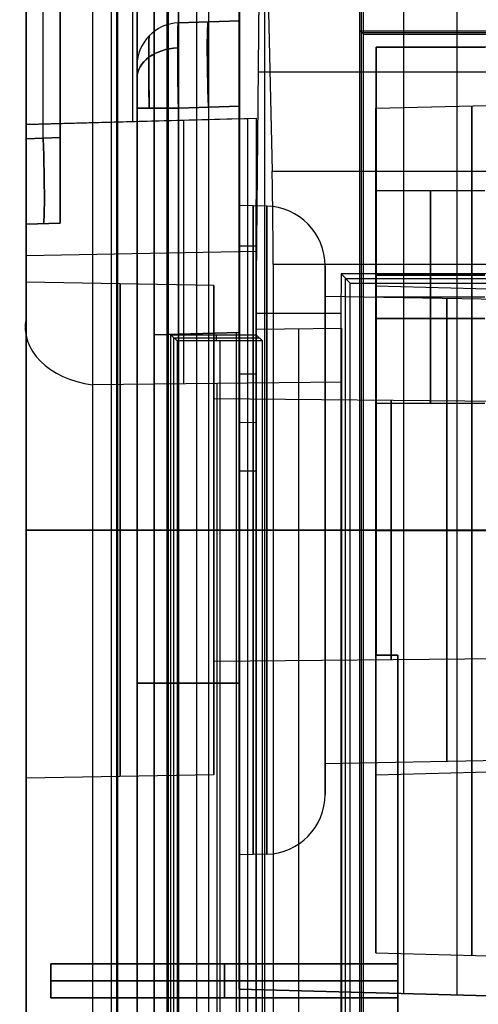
# Model space of a CAD drawing. Extents: x -15 to 7, y 1 to 148.
# Tile 30 of 194: x -7.92 to -2.55, y 61.8 to 73.32. Entities that reach past the tile are written whole.
import ezdxf

# ---------------------------------------------------------------- set-up
doc = ezdxf.new("R2010")
doc.units = 0
doc.layers.add('DEFAULT', color=7, linetype='CONTINUOUS')

msp = doc.modelspace()

# ---------------------------------------------------------------- linework, layer by layer
at = {"layer": 'DEFAULT', "color": 254}
for p, q in [((-7.845, 12.879, -53.989), (-7.845, 139.984, -53.989)), ((-7.845, 107.86, -100.713), (-7.845, 72.095, -100.713)), ((-7.445, 70.941, -91.897), (-7.445, 107.913, -91.897)), ((-6.595, 72.128, -100.746), (-6.595, 107.827, -100.746)), ((-5.345, 107.794, -100.778), (-5.345, 72.16, -100.778)), ((-7.845, 71.927, -97.897), (-7.845, 106.928, -97.897)), ((-7.845, 106.928, -85.897), (-7.845, 71.927, -85.897)), ((-7.645, 71.934, -85.904), (-7.645, 106.921, -85.904)), ((-7.645, 71.934, -97.89), (-7.645, 106.921, -97.89)), ((-7.445, 71.941, -85.911), (-7.445, 106.914, -85.911)), ((-7.445, 106.914, -97.884), (-7.445, 71.941, -97.884)), ((-7.845, 8.202, -18.751), (-7.845, 103.347, -18.751)), ((-7.066, 103.347, -17.951), (-7.066, 8.202, -17.951)), ((-5.345, 11.405, -21.057), (-5.345, 101.513, -21.057)), ((-5.846, 11.392, -21.07), (-5.846, 101.309, -21.07)), ((-6.847, 101.142, -18.6), (-6.847, 10.889, -18.6)), ((-6.847, 101.142, -19.8), (-6.847, 10.889, -19.8)), ((-6.847, 101.142, -19.2), (-6.847, 10.889, -19.2)), ((-6.782, 10.889, -18.7), (-6.782, 101.142, -18.7)), ((-6.782, 10.889, -18.7), (-6.782, 101.142, -18.7)), ((-6.777, 10.889, -19.2), (-6.777, 101.142, -19.2)), ((-6.777, 10.889, -19.2), (-6.777, 101.142, -19.2)), ((-6.773, 101.142, -19.7), (-6.773, 10.889, -19.7)), ((-6.773, 101.142, -19.7), (-6.773, 10.889, -19.7)), ((-6.347, 11.589, -17.932), (-6.347, 100.442, -17.932)), ((-6.347, 11.589, -18.6), (-6.347, 100.442, -18.6)), ((-6.347, 11.589, -19.8), (-6.347, 100.442, -19.8)), ((-6.347, 100.442, -21.083), (-6.347, 11.589, -21.083)), ((-6.347, 100.442, -20.442), (-6.347, 11.589, -20.442)), ((-6.347, 100.442, -18.266), (-6.347, 11.589, -18.266)), ((-6.197, 100.442, -18.7), (-6.197, 11.589, -18.7)), ((-6.197, 100.442, -18.7), (-6.197, 11.589, -18.7)), ((-6.189, 11.589, -18.4), (-6.189, 100.442, -18.4)), ((-6.189, 11.589, -18.4), (-6.189, 100.442, -18.4)), ((-6.182, 100.442, -18.1), (-6.182, 11.589, -18.1)), ((-6.182, 11.589, -18.1), (-6.182, 100.442, -18.1)), ((-6.545, 18.13, -25.957), (-6.545, 97.29, -25.957)), ((-6.545, 18.13, -21.767), (-6.545, 96.79, -21.767)), ((-6.545, 96.79, -30.148), (-6.545, 18.13, -30.148)), ((-6.062, 17.631, -30.648), (-6.062, 96.79, -30.648)), ((-6.062, 96.79, -21.267), (-6.062, 17.631, -21.267)), ((-5.704, 17.618, -30.66), (-5.704, 96.802, -30.66)), ((-5.704, 17.618, -21.254), (-5.704, 96.802, -21.254)), ((-5.345, 17.606, -30.673), (-5.345, 96.815, -30.673)), ((-5.345, 96.815, -21.242), (-5.345, 17.606, -21.242)), ((-3.937, 58.919, -19.7), (-3.937, 95.103, -19.7)), ((-3.916, 58.94, -18.9), (-3.916, 95.082, -18.9)), ((-3.895, 58.961, -18.1), (-3.895, 95.061, -18.1)), ((-5.345, 73.308, -55.549), (-5.345, 78.802, -55.549)), ((-5.345, 73.308, -81.695), (-6.062, 73.282, -81.67)), ((-5.345, 73.308, -55.827), (-6.062, 73.282, -55.802)), ((-6.062, 73.282, -63.345), (-5.345, 73.308, -63.32)), ((-6.062, 73.282, -37.477), (-5.345, 73.308, -37.452)), ((-5.345, 73.308, -72.507), (-6.062, 73.282, -72.507)), ((-5.345, 73.308, -46.639), (-6.062, 73.282, -46.639)), ((-6.062, 73.282, -81.67), (-6.062, 73.282, -63.345)), ((-6.062, 73.282, -55.802), (-6.062, 73.282, -37.477)), ((-5.704, 73.295, -81.682), (-5.704, 73.295, -63.332)), ((-5.704, 73.295, -55.814), (-5.704, 73.295, -37.464)), ((-5.345, 73.308, -81.695), (-5.345, 73.308, -63.32)), ((-5.345, 73.308, -55.827), (-5.345, 73.308, -37.452)), ((-3.937, 73.191, -19.7), (6.255, 73.191, -19.7)), ((-3.937, 35.723, -19.7), (-3.937, 73.191, -19.7)), ((-3.895, 73.149, -18.1), (-3.937, 73.191, -19.7)), ((-3.916, 35.744, -18.9), (-3.916, 73.17, -18.9)), ((-3.916, 73.17, -18.9), (6.262, 73.17, -18.9)), ((-3.895, 73.149, -18.1), (5.664, 73.149, -18.1)), ((-3.895, 35.765, -18.1), (-3.895, 73.149, -18.1)), ((-6.545, 72.783, -63.345), (-6.545, 72.783, -81.67)), ((-6.545, 72.783, -37.477), (-6.545, 72.783, -55.802)), ((-6.545, 58.332, -72.507), (-6.545, 72.783, -72.507)), ((-6.545, 58.332, -46.639), (-6.545, 72.783, -46.639)), ((-6.545, 58.832, -62.845), (-6.545, 72.283, -62.845)), ((-6.545, 72.283, -82.169), (-6.545, 58.832, -82.169)), ((-6.545, 58.832, -36.977), (-6.545, 72.283, -36.977)), ((-6.545, 72.283, -56.301), (-6.545, 58.832, -56.301)), ((-6.062, 72.283, -82.669), (-5.345, 72.308, -82.694)), ((-6.062, 72.283, -56.801), (-5.345, 72.308, -56.826)), ((-5.345, 72.308, -62.32), (-6.062, 72.283, -62.345)), ((-5.345, 72.308, -36.452), (-6.062, 72.283, -36.477)), ((-6.034, 72.284, -36.476), (-6.062, 72.283, -36.477)), ((-6.062, 58.832, -82.669), (-6.062, 72.283, -82.669)), ((-6.062, 72.283, -62.345), (-6.062, 58.832, -62.345)), ((-6.062, 58.832, -56.801), (-6.062, 72.283, -56.801)), ((-6.062, 72.283, -36.477), (-6.062, 58.832, -36.477)), ((-5.704, 58.819, -82.682), (-5.704, 72.296, -82.682)), ((-5.704, 58.819, -62.333), (-5.704, 72.296, -62.333)), ((-5.704, 58.819, -56.814), (-5.704, 72.296, -56.814)), ((-5.704, 58.819, -36.465), (-5.704, 72.296, -36.465)), ((-5.345, 58.807, -82.694), (-5.345, 72.308, -82.694)), ((-5.345, 72.308, -62.32), (-5.345, 58.807, -62.32)), ((-5.345, 58.807, -56.826), (-5.345, 72.308, -56.826)), ((-5.345, 72.308, -36.452), (-5.345, 58.807, -36.452)), ((-7.845, 72.095, -104.54), (-5.15, 72.166, -104.57)), ((-5.345, 72.16, -100.778), (-7.845, 72.095, -100.713)), ((-5.345, 72.16, -102.641), (-7.845, 72.095, -102.641)), ((-6.497, 72.13, -104.555), (-6.497, 72.13, -100.748)), ((-5.997, 69.06, -107.614), (-5.997, 72.143, -104.56)), ((-5.345, 72.16, -104.004), (-5.15, 72.166, -104.009)), ((-5.345, 72.16, -104.004), (-5.345, 69.175, -104.004)), ((-5.345, 72.16, -100.778), (-5.345, 72.16, -104.004)), ((-5.247, 69.176, -104.007), (-5.247, 72.163, -104.007)), ((-5.15, 72.166, -104.57), (-5.15, 69.7, -107.012)), ((-5.15, 72.166, -104.009), (-5.15, 72.166, -104.57)), ((-5.15, 72.166, -104.009), (-5.15, 69.177, -104.009)), ((-7.845, 72.095, -100.713), (-7.845, 72.095, -104.54)), ((-7.845, 72.095, -104.54), (-7.845, 69.827, -106.786)), ((-7.845, 71.927, -85.897), (-7.445, 71.941, -85.911)), ((-7.445, 71.941, -97.884), (-7.845, 71.927, -97.897)), ((-5.15, 6.692, -105.511), (-5.15, 71.216, -105.511)), ((-5.027, 71.14, -91.844), (-5.345, 71.148, -91.844)), ((-7.445, 70.941, -86.911), (-7.845, 70.927, -86.897)), ((-7.845, 70.927, -96.898), (-7.445, 70.941, -96.884)), ((-7.845, 70.927, -91.897), (-7.445, 70.941, -91.897)), ((-7.845, 70.927, -86.897), (-7.845, 70.927, -96.898)), ((-7.645, 70.934, -96.891), (-7.645, 70.934, -86.904)), ((-7.578, 70.937, -96.889), (-7.445, 70.941, -96.884)), ((-7.445, 70.941, -96.884), (-7.445, 70.941, -86.911)), ((-5.15, 70.67, -104.009), (-5.345, 70.67, -104.004)), ((-7.845, 70.562, -106.058), (-5.15, 70.612, -106.109)), ((-4.345, 70.081, -91.844), (-4.345, 70.44, -91.844)), ((-5.645, 70.21, -91.844), (-7.845, 70.248, -91.844)), ((-5.645, 68.885, -91.844), (-5.645, 70.21, -91.844)), ((-1.495, 70.031, -91.844), (-4.345, 70.081, -91.844)), ((-7.845, 69.827, -106.786), (-7.845, 8.241, -106.786)), ((-5.15, 69.7, -107.012), (-4.15, 69.711, -107.038)), ((-5.15, 69.7, -107.012), (-5.15, 6.973, -107.012)), ((-4.65, 6.96, -107.025), (-4.65, 69.705, -107.025)), ((-4.15, 69.711, -107.038), (-4.15, 69.08, -107.663)), ((-4.15, 69.711, -107.038), (-4.15, 6.947, -107.038)), ((-6.345, 69.633, -101.088), (-5.345, 69.66, -101.062)), ((-5.345, 69.66, -103.412), (-6.345, 69.633, -103.386)), ((-5.345, 69.66, -102.237), (-6.345, 69.633, -102.237)), ((-6.345, 69.633, -103.386), (-6.345, 69.633, -101.088)), ((-6.345, 16.354, -103.386), (-6.345, 69.633, -103.386)), ((-6.345, 69.633, -101.088), (-6.345, 16.354, -101.088)), ((-6.345, 16.354, -102.237), (-6.345, 69.633, -102.237)), ((-5.845, 69.646, -103.399), (-5.845, 69.646, -101.075)), ((-5.845, 16.341, -103.399), (-5.845, 69.646, -103.399)), ((-5.381, 16.329, -101.063), (-5.381, 69.659, -101.063)), ((-5.345, 69.66, -101.062), (-5.345, 16.717, -101.062)), ((-5.345, 69.66, -103.412), (-5.345, 69.66, -101.062)), ((-5.345, 16.328, -103.412), (-5.345, 69.66, -103.412)), ((-4.15, 7.249, -107.35), (-4.15, 69.395, -107.35)), ((-5.345, 69.175, -104.004), (-5.15, 69.177, -104.009)), ((-5.345, 69.175, -104.004), (-5.345, 68.038, -105.13)), ((-5.247, 68.039, -105.133), (-5.247, 69.176, -104.007)), ((-5.15, 69.177, -104.009), (-5.15, 68.04, -105.136)), ((-4.15, 69.08, -107.663), (-7.066, 69.049, -107.586)), ((-7.066, 69.049, -107.586), (-7.066, 8.241, -107.586)), ((-5.608, 8.203, -107.624), (-5.608, 69.064, -107.624)), ((-4.15, 69.08, -107.663), (-4.15, 8.165, -107.663)), ((-1.495, 68.848, -91.844), (-5.645, 68.885, -91.844)), ((-5.345, 68.606, -104.568), (-5.15, 68.61, -104.572)), ((-5.15, 68.04, -105.136), (-5.345, 68.038, -105.13)), ((-5.345, 68.038, -105.13), (-5.345, 9.198, -105.13)), ((-5.247, 9.195, -105.133), (-5.247, 68.039, -105.133)), ((-5.15, 68.04, -105.136), (-5.15, 9.193, -105.136)), ((-7.845, 67.348, -94.744), (-5.645, 67.348, -94.706)), ((-5.645, 67.348, -88.983), (-7.845, 67.348, -88.944)), ((-5.645, 67.348, -90.308), (-1.495, 67.348, -90.344)), ((-1.495, 67.348, -93.344), (-5.645, 67.348, -93.38)), ((-5.645, 67.348, -94.706), (-5.645, 67.348, -93.38)), ((-5.645, 67.348, -90.308), (-5.645, 67.348, -88.983)), ((-5.027, 67.348, -88.053), (-5.345, 67.348, -88.044)), ((-5.345, 67.348, -95.644), (-5.027, 67.348, -95.636)), ((-1.495, 67.348, -89.161), (-4.345, 67.348, -89.112)), ((-4.345, 67.348, -94.577), (-1.495, 67.348, -94.527)), ((-4.345, 67.348, -88.752), (-4.345, 67.348, -89.112)), ((-4.345, 67.348, -94.577), (-4.345, 67.348, -94.936)), ((-1.495, 65.848, -91.844), (-5.645, 65.812, -91.844)), ((-5.645, 64.487, -91.844), (-5.645, 65.812, -91.844)), ((-6.545, 65.557, -82.169), (-6.545, 65.557, -62.845)), ((-6.545, 65.557, -56.301), (-6.545, 65.557, -36.977)), ((-5.345, 65.557, -82.694), (-6.062, 65.557, -82.669)), ((-6.062, 65.557, -62.345), (-5.345, 65.557, -62.32)), ((-5.345, 65.557, -56.826), (-6.062, 65.557, -56.801)), ((-6.062, 65.557, -36.477), (-5.345, 65.557, -36.452)), ((-1.495, 64.666, -91.844), (-4.345, 64.616, -91.844)), ((-4.345, 64.256, -91.844), (-4.345, 64.616, -91.844)), ((-5.645, 64.487, -91.844), (-7.845, 64.448, -91.844)), ((-5.027, 63.557, -91.844), (-5.345, 63.548, -91.844))]:
    msp.add_line(p, q, dxfattribs=at)
at = {"layer": 'DEFAULT', "color": 7}
for p, q in [((-3.425, 108.782, -98.462), (-3.425, 61.925, -98.462)), ((-5.35, 108.732, -98.513), (-5.35, 61.976, -98.513)), ((-5.35, 61.976, -100.778), (-5.35, 97.667, -100.778)), ((-2.8, 97.664, -100.845), (-2.8, 61.909, -100.845)), ((-3.745, 65.887, -29.5), (-3.745, 72.999, -29.5)), ((-3.745, 72.999, -29.5), (-2.475, 72.999, -29.5)), ((5.653, 72.999, -18.07), (-3.745, 72.999, -18.07)), ((-3.745, 72.999, -18.07), (-3.745, 65.887, -18.07)), ((-3.745, 72.999, -18.07), (-3.745, 72.999, -29.5)), ((-3.745, 72.999, -23.785), (-3.745, 65.887, -23.785)), ((-3.745, 72.999, -23.785), (-2.475, 72.999, -23.785)), ((-3.75, 72.283, -91.851), (-1.5, 72.342, -91.851)), ((-3.75, 70.201, -91.851), (-3.75, 72.283, -91.851)), ((-3.745, 71.322, -26.706), (-2.475, 71.322, -26.706)), ((-3.745, 69.824, -28.884), (-3.745, 70.332, -28.884)), ((-3.745, 70.332, -28.884), (-3.745, 70.332, -27.924)), ((-3.745, 70.332, -25.487), (-3.745, 70.332, -24.528)), ((-3.745, 70.332, -24.528), (-3.745, 69.824, -24.528)), ((-2.475, 70.332, -27.924), (-3.745, 70.332, -27.924)), ((-3.745, 70.332, -28.884), (-2.475, 70.332, -28.884)), ((-3.745, 70.332, -25.487), (-2.475, 70.332, -25.487)), ((-2.475, 70.332, -24.528), (-3.745, 70.332, -24.528)), ((-3.745, 70.332, -28.404), (-2.475, 70.332, -28.404)), ((-3.745, 70.332, -25.008), (-2.475, 70.332, -25.008)), ((-3.11, 70.332, -28.884), (-3.11, 69.824, -28.884)), ((-3.11, 70.332, -27.924), (-3.11, 70.332, -28.884)), ((-3.11, 70.332, -24.528), (-3.11, 70.332, -25.487)), ((-3.11, 69.824, -24.528), (-3.11, 70.332, -24.528)), ((-0.25, 70.109, -91.851), (-3.75, 70.201, -91.851)), ((-3.745, 70.078, -28.884), (-2.475, 70.078, -28.884)), ((-3.745, 70.078, -24.528), (-2.475, 70.078, -24.528)), ((-3.745, 69.824, -24.528), (-3.745, 69.824, -25.487)), ((-3.745, 69.824, -27.924), (-3.745, 69.824, -28.884)), ((-2.475, 69.824, -25.487), (-3.745, 69.824, -25.487)), ((-3.745, 69.824, -27.924), (-2.475, 69.824, -27.924)), ((-2.475, 69.824, -28.884), (-3.745, 69.824, -28.884)), ((-3.745, 69.824, -24.528), (-2.475, 69.824, -24.528)), ((-3.745, 69.824, -28.404), (-2.475, 69.824, -28.404)), ((-3.745, 69.824, -25.008), (-2.475, 69.824, -25.008)), ((-3.11, 69.824, -28.884), (-3.11, 69.824, -27.924)), ((-3.11, 69.824, -25.487), (-3.11, 69.824, -24.528)), ((-3.745, 69.443, -18.07), (-3.745, 69.443, -25.635)), ((-3.745, 69.443, -27.776), (-3.745, 69.443, -29.5)), ((-3.745, 68.833, -26.706), (-2.475, 68.833, -26.706)), ((-3.75, 67.342, -86.91), (-1.5, 67.342, -86.851)), ((-1.5, 67.342, -96.851), (-3.75, 67.342, -96.792)), ((-3.75, 67.342, -88.992), (-0.25, 67.342, -89.083)), ((-0.25, 67.342, -94.618), (-3.75, 67.342, -94.71)), ((-3.75, 67.342, -96.792), (-3.75, 67.342, -94.71)), ((-3.75, 67.342, -88.992), (-3.75, 67.342, -86.91)), ((-3.491, 65.887, -29.5), (-3.745, 65.887, -29.5)), ((-3.491, 65.887, -18.07), (-3.745, 65.887, -18.07)), ((-3.745, 65.887, -18.07), (-3.745, 65.887, -29.5)), ((-3.745, 65.887, -23.785), (-3.491, 65.887, -23.785)), ((-3.618, 65.887, -18.07), (-3.618, 65.887, -29.5)), ((-3.491, 65.887, -18.07), (-3.491, 65.887, -29.5)), ((-3.491, 65.887, -29.5), (-3.491, 43.027, -29.5)), ((-3.491, 43.027, -18.07), (-3.491, 65.887, -18.07)), ((-3.491, 65.887, -23.785), (-3.491, 43.027, -23.785)), ((-0.25, 64.575, -91.851), (-3.75, 64.483, -91.851)), ((-3.75, 62.401, -91.851), (-3.75, 64.483, -91.851)), ((-3.75, 62.401, -91.851), (-1.5, 62.342, -91.851)), ((-7.555, 61.877, -25), (-7.555, 62.276, -25)), ((-7.555, 62.276, -25), (-3.491, 62.276, -25)), ((-7.555, 62.276, -28.81), (-7.555, 62.276, -28.412)), ((-7.555, 62.276, -28.412), (-3.491, 62.276, -28.412)), ((-3.491, 62.276, -28.81), (-7.555, 62.276, -28.81)), ((-7.555, 62.276, -25), (-7.555, 62.276, -24.602)), ((-7.555, 62.276, -24.602), (-3.491, 62.276, -24.602)), ((-7.555, 61.877, -24.602), (-7.555, 62.276, -24.602)), ((-7.555, 62.276, -28.412), (-7.555, 61.877, -28.412)), ((-7.555, 62.276, -28.81), (-7.555, 61.877, -28.81)), ((-7.555, 62.276, -28.611), (-3.491, 62.276, -28.611)), ((-7.555, 62.276, -24.801), (-3.491, 62.276, -24.801)), ((-7.555, 62.276, -24.801), (-7.555, 61.877, -24.801)), ((-7.555, 62.276, -28.611), (-7.555, 61.877, -28.611)), ((-5.523, 61.877, -25), (-5.523, 62.276, -25)), ((-5.523, 62.276, -28.81), (-5.523, 62.276, -28.412)), ((-5.523, 62.276, -25), (-5.523, 62.276, -24.602)), ((-5.523, 62.276, -28.412), (-5.523, 61.877, -28.412)), ((-5.523, 61.877, -28.81), (-5.523, 62.276, -28.81)), ((-5.523, 62.276, -24.602), (-5.523, 61.877, -24.602)), ((-3.491, 61.877, -25), (-3.491, 62.276, -25)), ((-3.491, 62.276, -25), (-3.491, 62.276, -24.602)), ((-3.491, 62.276, -24.602), (-3.491, 61.877, -24.602)), ((-3.491, 61.877, -28.81), (-3.491, 62.276, -28.81)), ((-3.491, 62.276, -28.81), (-3.491, 62.276, -28.412)), ((-3.491, 62.276, -28.412), (-3.491, 61.877, -28.412)), ((-7.555, 62.077, -25), (-3.491, 62.077, -25)), ((-7.555, 62.077, -24.602), (-7.555, 62.077, -25)), ((-3.491, 62.077, -28.412), (-7.555, 62.077, -28.412)), ((-7.555, 62.077, -28.412), (-7.555, 62.077, -28.81)), ((-7.555, 62.077, -28.81), (-3.491, 62.077, -28.81)), ((-7.555, 62.077, -24.602), (-3.491, 62.077, -24.602)), ((-1.5, 61.875, -98.412), (-5.35, 61.976, -98.513)), ((-5.35, 61.976, -98.513), (-5.35, 61.976, -100.778)), ((-5.35, 61.976, -100.778), (-0.25, 61.842, -100.912)), ((-3.491, 61.877, -25), (-7.555, 61.877, -25)), ((-7.555, 61.877, -25), (-7.555, 61.877, -24.602)), ((-7.555, 61.877, -28.412), (-3.491, 61.877, -28.412)), ((-7.555, 61.877, -28.81), (-7.555, 61.877, -28.412)), ((-3.491, 61.877, -28.81), (-7.555, 61.877, -28.81)), ((-7.555, 61.877, -24.602), (-3.491, 61.877, -24.602)), ((-7.555, 61.877, -24.801), (-3.491, 61.877, -24.801)), ((-7.555, 61.877, -28.611), (-3.491, 61.877, -28.611)), ((-5.523, 61.877, -24.602), (-5.523, 61.877, -25)), ((-5.523, 61.877, -28.412), (-5.523, 61.877, -28.81)), ((-3.491, 61.877, -24.602), (-3.491, 61.877, -25)), ((-3.491, 61.877, -28.412), (-3.491, 61.877, -28.81)), ((-2.8, 61.909, -100.845), (-2.8, 61.909, -98.446))]:
    msp.add_line(p, q, dxfattribs=at)
at = {"layer": 'DEFAULT', "color": 171}
for p, q in [((-5.15, 69.887, -101.212), (-5.097, 75.534, -102.725)), ((-5.053, 75.491, -103.975), (-4.964, 71.547, -106.539)), ((-5.051, 27.536, -104.037), (-5.051, 75.396, -104.037)), ((-5.123, 72.711, -101.968), (4.624, 72.711, -101.968)), ((-4.964, 71.547, -106.539), (4.464, 71.547, -106.539)), ((-4.952, 70.457, -106.862), (-4.952, 1.062, -106.862)), ((4.453, 70.457, -106.862), (-4.952, 70.457, -106.862)), ((-4.155, 70.345, -101.335), (-4.16, 69.887, -101.212)), ((-4.05, 70.239, -104.362), (-4.155, 70.345, -101.335)), ((3.656, 70.345, -101.335), (-4.155, 70.345, -101.335)), ((-4.105, 27.601, -102.787), (-4.105, 70.294, -102.787)), ((-4.103, 70.292, -102.848), (3.603, 70.292, -102.848)), ((-4.05, 27.519, -104.362), (-4.05, 70.239, -104.362)), ((-4.05, 70.239, -104.362), (3.55, 70.239, -104.362)), ((-5.15, 69.633, -101.212), (-5.15, 69.887, -101.212)), ((-5.15, 69.887, -101.212), (-4.16, 69.887, -101.212)), ((-4.16, 69.887, -101.212), (-4.16, 27.684, -101.212)), ((-6.15, 27.684, -101.212), (-6.15, 69.633, -101.212)), ((-6.15, 69.633, -101.212), (-5.15, 69.633, -101.212)), ((-6.15, 69.633, -101.212), (-6.078, 69.562, -103.262)), ((-6.114, 69.598, -102.237), (-5.114, 69.598, -102.237)), ((-6.114, 27.63, -102.237), (-6.114, 69.598, -102.237)), ((-5.614, 69.562, -103.262), (-5.614, 69.633, -101.212)), ((-5.155, 69.633, -101.212), (-5.155, 27.684, -101.212)), ((-5.078, 69.562, -103.262), (-5.15, 69.633, -101.212)), ((-6.078, 69.562, -103.262), (-6.078, 27.576, -103.262)), ((-5.078, 69.562, -103.262), (-6.078, 69.562, -103.262)), ((-5.578, 69.562, -103.262), (-5.578, 27.576, -103.262)), ((-5.078, 27.576, -103.262), (-5.078, 69.562, -103.262))]:
    msp.add_line(p, q, dxfattribs=at)
at = {"layer": 'DEFAULT', "color": 254}
for centre, radius, start, end in [((-6.045, 72.783, -55.802), 0.5, 92, 180), ((-6.045, 72.783, -37.477), 0.5, 92, 180), ((-6.045, 72.783, -81.67), 0.5, 92, 180), ((-6.045, 72.783, -63.345), 0.5, 92, 180), ((-6.045, 72.783, -46.639), 0.5, 92, 180), ((-6.045, 72.783, -72.507), 0.5, 92, 180), ((-5.045, 70.44, -91.844), 0.7, 0, 88.5), ((-5.045, 64.256, -91.844), 0.7, 271.5, 0)]:
    msp.add_arc(centre, radius, start, end, dxfattribs=at)
at = {"layer": 'DEFAULT', "color": 254, "extrusion": (0.999696, 0.017434, -0.017434)}
for centre in [(72.377, -81.74, -3.359), (72.377, -55.876, -3.81), (72.377, -55.876, -3.81), (72.377, -81.74, -3.359)]:
    msp.add_arc(centre, 1, 270.0313, 359.9862, dxfattribs=at)
at = {"layer": 'DEFAULT', "color": 254, "extrusion": (0.999696, 0.017434, 0.017434)}
for centre in [(72.377, -63.252, -5.887), (72.377, -37.388, -5.436), (72.377, -37.388, -5.436), (72.377, -63.252, -5.887)]:
    msp.add_arc(centre, 1, 0.0138, 89.9687, dxfattribs=at)
at = {"layer": 'DEFAULT', "color": 254, "extrusion": (0.998783, 0.034878, -0.034878)}
for centre, start, end in [((72.449, -81.742, -0.297), 270.0698, 0), ((72.449, -55.89, -1.199), 270.0698, 360), ((72.158, -87.031, -2.131), 90.0698, 180)]:
    msp.add_arc(centre, 1, start, end, dxfattribs=at)
at = {"layer": 'DEFAULT', "color": 254, "extrusion": (0.998783, 0.034878, 0.034878)}
for centre, start, end in [((72.449, -63.184, -5.354), 360, 89.9302), ((72.449, -37.332, -4.452), 0, 89.9302), ((72.158, -96.652, -8.541), 180, 269.9302)]:
    msp.add_arc(centre, 1, start, end, dxfattribs=at)
at = {"layer": 'DEFAULT', "color": 254, "extrusion": (1, 0, 0)}
for centre, radius, start, end in [((72.308, -81.695, -5.345), 0.999, 269.9856, 0.0144), ((72.308, -63.319, -5.345), 0.999, 359.9856, 90.0144), ((72.308, -55.827, -5.345), 0.999, 269.9856, 0.0144), ((71.94, -86.911, -7.445), 0.999, 89.9856, 180.0144), ((67.348, -91.844, -5.345), 3.8, 270, 90), ((67.348, -91.844, -5.186), 3.796, 270, 90), ((67.348, -91.844, -5.027), 3.792, 270, 90), ((67.348, -91.844, -4.345), 3.092, 270, 90), ((67.348, -91.844, -7.845), 2.9, 270, 90), ((67.348, -91.844, -6.745), 2.881, 270, 90), ((67.348, -91.844, -4.345), 2.733, 270, 90), ((67.348, -91.844, -2.92), 2.708, 270, 90), ((67.348, -91.844, -5.645), 1.536, 270, 90), ((67.348, -91.844, -3.57), 1.518, 270, 90), ((67.348, -91.844, -7.845), 2.9, 90, 270), ((67.348, -91.844, -6.745), 2.881, 90, 270), ((67.348, -91.844, -5.645), 1.536, 90, 270), ((67.348, -91.844, -5.345), 3.8, 90, 270), ((67.348, -91.844, -5.186), 3.796, 90, 270), ((67.348, -91.844, -5.027), 3.792, 90, 270), ((67.348, -91.844, -4.345), 2.733, 90, 270), ((67.348, -91.844, -4.345), 3.092, 90, 270), ((67.348, -91.844, -3.57), 1.518, 90, 270), ((67.348, -91.844, -2.92), 2.708, 90, 270)]:
    msp.add_arc(centre, radius, start, end, dxfattribs=at)
at = {"layer": 'DEFAULT', "color": 254, "extrusion": (1, -2.14479e-15, -2.14479e-15)}
msp.add_arc((72.308, -37.451, -5.345), 0.999, 359.9856, 90.0144, dxfattribs=at)
at = {"layer": 'DEFAULT', "color": 254, "extrusion": (0.999948, 0.007194, -0.007194)}
for centre in [(72.321, -55.836, -5.477), (72.321, -81.704, -5.291)]:
    msp.add_arc(centre, 0.853, 270.417, 359.5859, dxfattribs=at)
at = {"layer": 'DEFAULT', "color": 254, "extrusion": (0.999948, 0.007194, 0.007194)}
for centre in [(72.321, -37.44, -6.148), (72.321, -63.307, -6.334)]:
    msp.add_arc(centre, 0.853, 0.4141, 89.583, dxfattribs=at)
at = {"layer": 'DEFAULT', "color": 254, "extrusion": (8.29502e-14, 0.707107, 0.707107)}
msp.add_arc((6.045, -91.069, 11.654), 0.5, 272.8273, 0, dxfattribs=at)
at = {"layer": 'DEFAULT', "color": 254, "extrusion": (-7.4772e-14, 0.707107, -0.707107)}
msp.add_arc((6.045, 25.112, 77.612), 0.5, 0, 87.1727, dxfattribs=at)
at = {"layer": 'DEFAULT', "color": 254, "extrusion": (0, 0.707107, 0.707107)}
msp.add_arc((6.045, -109.361, -6.637), 0.5, 272.8273, 0, dxfattribs=at)
at = {"layer": 'DEFAULT', "color": 254, "extrusion": (-4.65135e-14, 0.707107, -0.707107)}
msp.add_arc((6.045, 6.82, 95.903), 0.5, 0, 87.1727, dxfattribs=at)
at = {"layer": 'DEFAULT', "color": 254, "extrusion": (1, -3.03351e-15, -1.25607e-15)}
msp.add_arc((72.283, -63.345, -6.545), 0.5, 359.9856, 90.0144, dxfattribs=at)
at = {"layer": 'DEFAULT', "color": 254, "extrusion": (1, 1.25607e-15, -3.03351e-15)}
for centre in [(72.283, -81.67, -6.545), (72.283, -55.802, -6.545)]:
    msp.add_arc(centre, 0.5, 269.9856, 0.0144, dxfattribs=at)
at = {"layer": 'DEFAULT', "color": 254, "extrusion": (1, 1.28688e-14, 1.28688e-14)}
msp.add_arc((72.283, -37.477, -6.545), 0.5, 359.9856, 90.0144, dxfattribs=at)
at = {"layer": 'DEFAULT', "color": 254, "extrusion": (-5.67717e-14, 1, -2.63847e-14)}
msp.add_arc((6.045, -56.301, 72.283), 0.5, 272, 0, dxfattribs=at)
at = {"layer": 'DEFAULT', "color": 254, "extrusion": (-1.86734e-30, 1, 1.80327e-30)}
msp.add_arc((6.045, -36.977, 72.283), 0.5, 0, 88, dxfattribs=at)
at = {"layer": 'DEFAULT', "color": 254, "extrusion": (1.43141e-13, 1, 1.3823e-13)}
msp.add_arc((6.045, -82.169, 72.283), 0.5, 272, 0, dxfattribs=at)
at = {"layer": 'DEFAULT', "color": 254, "extrusion": (0, 1, 0)}
for centre, radius, start, end in [((6.045, -62.845, 72.283), 0.5, 0, 88), ((5.045, -88.752, 67.348), 0.7, 91.5, 180), ((5.045, -94.936, 67.348), 0.7, 180, 268.5), ((6.045, -56.301, 65.557), 0.5, 272, 0), ((6.045, -36.977, 65.557), 0.5, 0, 88), ((6.045, -82.169, 65.557), 0.5, 272, 0), ((6.045, -62.845, 65.557), 0.5, 0, 88)]:
    msp.add_arc(centre, radius, start, end, dxfattribs=at)
at = {"layer": 'DEFAULT', "color": 7, "extrusion": (1, 0, 0)}
for centre, radius, start, end in [((67.342, -91.851, -3.75), 4.941, 270, 90), ((67.342, -91.851, -2.625), 4.971, 270, 90), ((67.342, -91.851, -3.75), 4.941, 90, 270), ((67.342, -91.851, -2.625), 4.971, 90, 270)]:
    msp.add_arc(centre, radius, start, end, dxfattribs=at)
at = {"layer": 'DEFAULT', "color": 254, "extrusion": (1, 2.14479e-15, -2.14479e-15)}
msp.add_arc((71.926, -86.897, -7.845), 0.999, 89.9856, 180.0144, dxfattribs=at)
at = {"layer": 'DEFAULT', "color": 254, "extrusion": (1, 3.66155e-15, 2.77283e-15)}
msp.add_arc((71.926, -96.898, -7.845), 0.999, 179.9856, 270.0144, dxfattribs=at)
at = {"layer": 'DEFAULT', "color": 254, "extrusion": (1, 2.14479e-15, 2.14479e-15)}
msp.add_arc((71.94, -96.884, -7.445), 0.999, 179.9856, 270.0144, dxfattribs=at)
at = {"layer": 'DEFAULT', "color": 171, "extrusion": (0.999391, -1.65329e-13, 0.034899)}
msp.add_arc((70.457, -104.625, -8.679), 1.999, 270.0012, 303.0443, dxfattribs=at)
at = {"layer": 'DEFAULT', "color": 7, "extrusion": (1, -5.29199e-16, 4.37114e-08)}
msp.add_arc((70.078, -26.706, -3.745), 1.245, 281.7757, 78.2243, dxfattribs=at)
at = {"layer": 'DEFAULT', "color": 7, "extrusion": (1, 0, 4.37114e-08)}
for start, end in [(281.7757, 78.2243), (101.7757, 258.2243)]:
    msp.add_arc((70.078, -26.706, -3.11), 1.245, start, end, dxfattribs=at)
at = {"layer": 'DEFAULT', "color": 254, "extrusion": (1, 0, -1.55189e-16)}
msp.add_arc((67.348, -91.844, -5.645), 2.862, 270, 90, dxfattribs=at)
at = {"layer": 'DEFAULT', "color": 7, "extrusion": (1, -1.55335e-16, 1.55335e-16)}
msp.add_arc((67.342, -91.851, -3.75), 2.859, 270, 90, dxfattribs=at)
at = {"layer": 'DEFAULT', "color": 254, "extrusion": (0.026177, -0.70347, 0.710243)}
msp.add_arc((-4.263, -25.574, -125.171), 0.995, 170.2538, 256.5807, dxfattribs=at)
at = {"layer": 'DEFAULT', "color": 7, "extrusion": (1, -5.2999e-16, 4.37114e-08)}
msp.add_arc((70.078, -26.706, -3.745), 1.245, 101.7757, 258.2243, dxfattribs=at)
at = {"layer": 'DEFAULT', "color": 254, "extrusion": (1, 0, -4.65568e-16)}
msp.add_arc((67.348, -91.844, -5.645), 2.862, 90, 270, dxfattribs=at)
at = {"layer": 'DEFAULT', "color": 7, "extrusion": (1, 1.55335e-16, -1.55335e-16)}
msp.add_arc((67.342, -91.851, -3.75), 2.859, 90, 270, dxfattribs=at)

doc.saveas('drawing.dxf')
